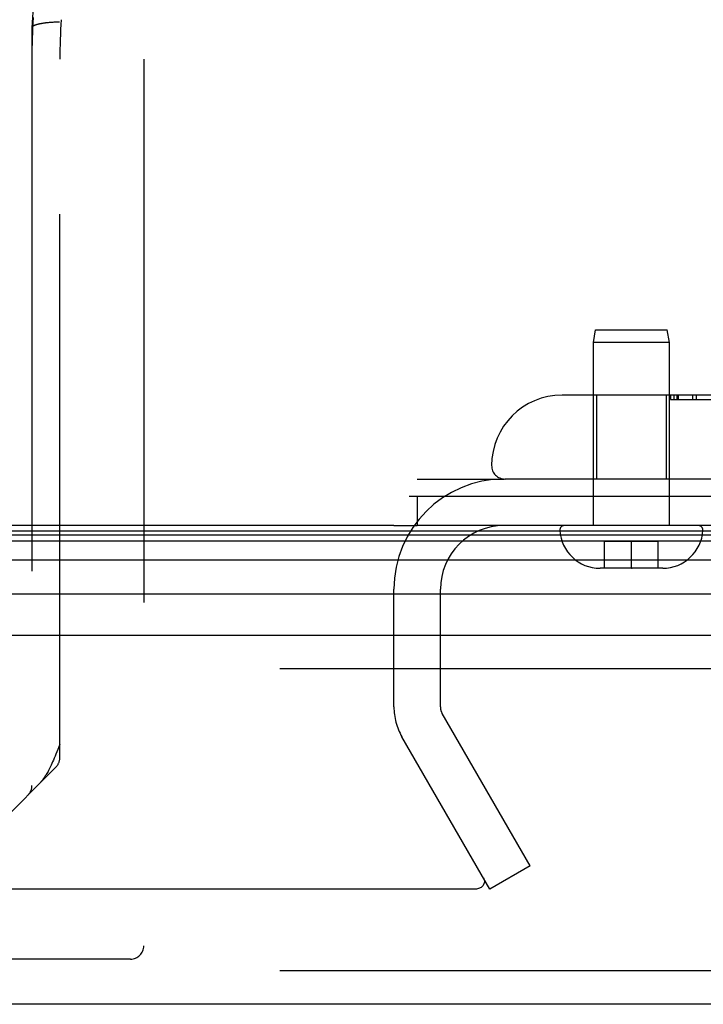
# Model space of a CAD drawing. Header units: inches. Extents: x 0 to 221, y 0 to 143.
# Tile 228 of 256: x 94.61 to 96.14, y 116.74 to 118.94. Entities that reach past the tile are written whole.
import ezdxf

# ---------------------------------------------------------------- set-up
doc = ezdxf.new("R2010")
doc.units = ezdxf.units.IN
doc.header["$LTSCALE"] = 12.142857
doc.header["$MEASUREMENT"] = 0
doc.linetypes.add('HIDDEN', pattern=[0.2, 0.1, -0.1])
doc.layers.get('0').update_dxf_attribs({"linetype": 'CONTINUOUS'})
doc.layers.add('DEFAULT_2', color=8, linetype='HIDDEN')
doc.layers.add('RIGHTHAND_DOOR_ASSEMBLY', color=7, linetype='CONTINUOUS')

msp = doc.modelspace()

# ---------------------------------------------------------------- linework, layer by layer
at = {"color": 7, "linetype": 'Continuous'}
for p, q in [((95.4814, 117.8719), (97.0827, 117.8719)), ((95.4992, 117.8719), (95.4992, 117.8059)), ((95.4472, 117.8059), (38.9472, 117.8059))]:
    msp.add_line(p, q, dxfattribs=at)
at = {"color": 3, "linetype": 'Continuous'}
msp.add_line((96.9712, 117.8059), (95.4992, 117.8059), dxfattribs=at)
at = {"layer": 'DEFAULT_2', "color": 8, "linetype": 'HIDDEN'}
for p, q in [((95.4992, 117.9099), (95.6937, 117.9099)), ((95.4472, 117.4009), (95.4472, 117.6634)), ((95.5512, 117.4009), (95.5512, 117.6634)), ((95.7518, 117.0454), (95.5552, 117.3859)), ((95.6617, 116.9934), (95.4652, 117.3339)), ((95.7518, 117.0454), (95.6617, 116.9934)), ((95.6297, 116.9934), (68.6662, 116.9934))]:
    msp.add_line(p, q, dxfattribs=at)
for points in [[(95.6497, 117.0107), (95.6496, 117.009), (95.6492, 117.0071), (95.6486, 117.0052), (95.6478, 117.0034), (95.6467, 117.0016), (95.6454, 117), (95.6439, 116.9986), (95.6422, 116.9973), (95.6404, 116.9961), (95.6384, 116.9952), (95.6363, 116.9944), (95.6341, 116.9939), (95.6319, 116.9935), (95.6297, 116.9934)], [(95.6475, 117.0185), (95.6484, 117.0167), (95.6491, 117.0148), (95.6495, 117.0129), (95.6497, 117.011), (95.6497, 117.0107)]]:
    msp.add_lwpolyline(points, dxfattribs=at)
for centre, radius, start, end in [((95.6937, 117.6634), 0.2465, 90, 180), ((95.6937, 117.6634), 0.1425, 90, 180), ((95.5812, 117.4009), 0.134, 180, 210), ((95.5812, 117.4009), 0.03, 180, 210)]:
    msp.add_arc(centre, radius, start, end, dxfattribs=at)
at = {"layer": 'RIGHTHAND_DOOR_ASSEMBLY', "color": 8, "linetype": 'HIDDEN'}
for p, q in [((94.638, 118.9184), (94.638, 118.9182)), ((94.638, 118.9182), (94.638, 117.2249)), ((94.6763, 118.9299), (94.6742, 118.9298)), ((94.6784, 118.9301), (94.6763, 118.9299)), ((94.6805, 118.9303), (94.6784, 118.9301)), ((94.6827, 118.9304), (94.6805, 118.9303)), ((94.6848, 118.9305), (94.6827, 118.9304)), ((94.687, 118.9306), (94.6848, 118.9305)), ((94.6892, 118.9307), (94.687, 118.9306)), ((94.6915, 118.9308), (94.6892, 118.9307)), ((94.6937, 118.9309), (94.6915, 118.9308)), ((94.6959, 118.9309), (94.6937, 118.9309)), ((94.7005, 117.2874), (94.7005, 118.8484)), ((94.888, 118.8484), (94.888, 116.8669)), ((95.8932, 118.2151), (95.8982, 118.2434)), ((95.8982, 118.2434), (96.0582, 118.2434)), ((96.0632, 118.2151), (96.0582, 118.2434)), ((96.0632, 118.2151), (95.8932, 118.2151)), ((95.8932, 117.8059), (95.8932, 118.2151)), ((96.0632, 117.8059), (96.0632, 118.2151)), ((96.4782, 118.0974), (95.8232, 118.0974)), ((95.9002, 118.0974), (95.9002, 117.9099)), ((96.0562, 118.0974), (96.0562, 117.9099)), ((96.0655, 118.0874), (96.0655, 118.0974)), ((96.0655, 118.0874), (96.3575, 118.0874)), ((96.0657, 118.0974), (96.0657, 118.0874)), ((96.0729, 118.0974), (96.0729, 118.0874)), ((96.0802, 118.0974), (96.0802, 118.0874)), ((96.0826, 118.0974), (96.0826, 118.0874)), ((96.1146, 118.0974), (96.1146, 118.0874)), ((96.1241, 118.0874), (96.1241, 118.0974)), ((96.822, 117.9099), (95.6957, 117.9099)), ((96.1281, 117.8059), (95.8283, 117.8059)), ((96.0382, 117.7704), (95.9182, 117.7704)), ((95.9182, 117.7104), (95.9182, 117.7704)), ((95.9782, 117.7105), (95.9782, 117.7704)), ((96.0382, 117.7104), (96.0382, 117.7704)), ((96.0482, 117.7104), (95.9082, 117.7104)), ((95.9782, 117.7105), (95.98, 117.7104)), ((96.4065, 117.4859), (67.864, 117.4859)), ((94.6917, 117.2662), (94.5132, 117.0877)), ((94.858, 116.8369), (93.701, 116.8369)), ((96.4065, 116.8109), (67.864, 116.8109))]:
    msp.add_line(p, q, dxfattribs=at)
at = {"layer": 'RIGHTHAND_DOOR_ASSEMBLY', "color": 7, "linetype": 'Continuous'}
for p, q in [((95.4472, 117.806), (95.4992, 117.806)), ((67.8293, 117.7853), (96.4411, 117.7853)), ((67.8317, 117.7941), (96.4388, 117.7941)), ((67.8225, 117.7716), (96.4479, 117.7716)), ((96.4568, 117.7282), (67.8136, 117.7282)), ((67.842, 117.653), (96.4285, 117.653))]:
    msp.add_line(p, q, dxfattribs=at)
at = {"layer": 'RIGHTHAND_DOOR_ASSEMBLY', "color": 3, "linetype": 'Continuous'}
for p, q in [((67.864, 117.5609), (96.4065, 117.5609)), ((96.4065, 116.7359), (67.864, 116.7359))]:
    msp.add_line(p, q, dxfattribs=at)
at = {"layer": 'RIGHTHAND_DOOR_ASSEMBLY', "color": 8, "linetype": 'HIDDEN'}
for points in [[(94.6612, 119.1271), (94.6592, 119.1155), (94.6572, 119.1039), (94.6553, 119.0924), (94.6535, 119.0808), (94.6518, 119.0692), (94.6502, 119.0576), (94.6487, 119.046), (94.6473, 119.0344), (94.6459, 119.0228), (94.6447, 119.0112), (94.6435, 118.9996), (94.6425, 118.988), (94.6415, 118.9763), (94.6406, 118.9647), (94.6398, 118.9531), (94.6391, 118.9415), (94.6385, 118.9299), (94.638, 118.9184)], [(94.6408, 118.9412), (94.6401, 118.9297), (94.6395, 118.9183), (94.639, 118.9069), (94.6386, 118.8954), (94.6383, 118.884), (94.6381, 118.8726), (94.638, 118.8611)], [(94.6742, 118.9298), (94.6732, 118.9297), (94.6722, 118.9296), (94.6712, 118.9295), (94.6702, 118.9294), (94.6692, 118.9292), (94.6682, 118.9291), (94.6673, 118.929), (94.6663, 118.9289), (94.6654, 118.9288), (94.6645, 118.9286), (94.6635, 118.9285), (94.6626, 118.9283), (94.6617, 118.9282), (94.6609, 118.9281), (94.66, 118.9279), (94.6591, 118.9278), (94.6583, 118.9276), (94.6575, 118.9275), (94.6567, 118.9273), (94.6559, 118.9271), (94.6551, 118.927), (94.6543, 118.9268), (94.6536, 118.9266), (94.6528, 118.9265), (94.6521, 118.9263), (94.6514, 118.9261), (94.6507, 118.9259), (94.65, 118.9257), (94.6494, 118.9256), (94.6487, 118.9254), (94.6481, 118.9252), (94.6475, 118.925), (94.6469, 118.9248), (94.6463, 118.9246), (94.6458, 118.9244), (94.6452, 118.9242), (94.6447, 118.924), (94.6442, 118.9238), (94.6437, 118.9236), (94.6433, 118.9234), (94.6428, 118.9232), (94.6424, 118.9229), (94.642, 118.9227), (94.6416, 118.9225), (94.6412, 118.9223), (94.6409, 118.9221), (94.6406, 118.9219), (94.6402, 118.9216), (94.64, 118.9214), (94.6397, 118.9212), (94.6394, 118.921), (94.6392, 118.9208), (94.639, 118.9205), (94.6388, 118.9203), (94.6386, 118.9201), (94.6385, 118.9198), (94.6383, 118.9196), (94.6382, 118.9194), (94.6381, 118.9192), (94.6381, 118.9189), (94.638, 118.9187), (94.638, 118.9185), (94.638, 118.9184)], [(94.6993, 118.9309), (94.6982, 118.9309), (94.6959, 118.9309)], [(94.7032, 118.9365), (94.7025, 118.9255), (94.702, 118.9144), (94.7015, 118.9034), (94.7011, 118.8924), (94.7008, 118.8814), (94.7006, 118.8704), (94.7005, 118.8594), (94.7005, 118.8484)], [(94.7005, 117.3174), (94.6959, 117.3057), (94.6938, 117.3003), (94.6917, 117.2951), (94.6897, 117.2903), (94.6878, 117.2858), (94.686, 117.2815), (94.6843, 117.2776), (94.6826, 117.2739), (94.681, 117.2704), (94.6795, 117.2672), (94.678, 117.2642), (94.6766, 117.2614), (94.6752, 117.2588), (94.6739, 117.2564), (94.6726, 117.2541), (94.6714, 117.252), (94.6701, 117.2499), (94.669, 117.248), (94.6678, 117.2462), (94.6667, 117.2444), (94.6656, 117.2428), (94.6645, 117.2412), (94.6634, 117.2397), (94.6624, 117.2383), (94.6613, 117.2369), (94.6603, 117.2356), (94.6593, 117.2344), (94.6583, 117.2332), (94.6573, 117.2321), (94.6563, 117.231), (94.6554, 117.2299), (94.6544, 117.2289), (94.6535, 117.228)]]:
    msp.add_lwpolyline(points, dxfattribs=at)
for centre, radius, start, end in [((96.137, 118.8484), 1.4365, 90, 180), ((96.137, 118.8484), 1.249, 90, 180), ((95.8232, 117.9399), 0.1575, 90, 180), ((95.6957, 117.9399), 0.03, 180, 270), ((95.8283, 117.7959), 0.01, 90, 183.2246), ((95.9082, 117.8004), 0.09, 183.2246, 270), ((96.0482, 117.8004), 0.09, 270, 356.7754), ((96.1281, 117.7959), 0.01, 356.7754, 90), ((94.6705, 117.2874), 0.03, 315, 360), ((94.608, 117.2249), 0.03, 315, 360), ((94.858, 116.8669), 0.03, 270, 360)]:
    msp.add_arc(centre, radius, start, end, dxfattribs=at)

doc.saveas('drawing.dxf')
